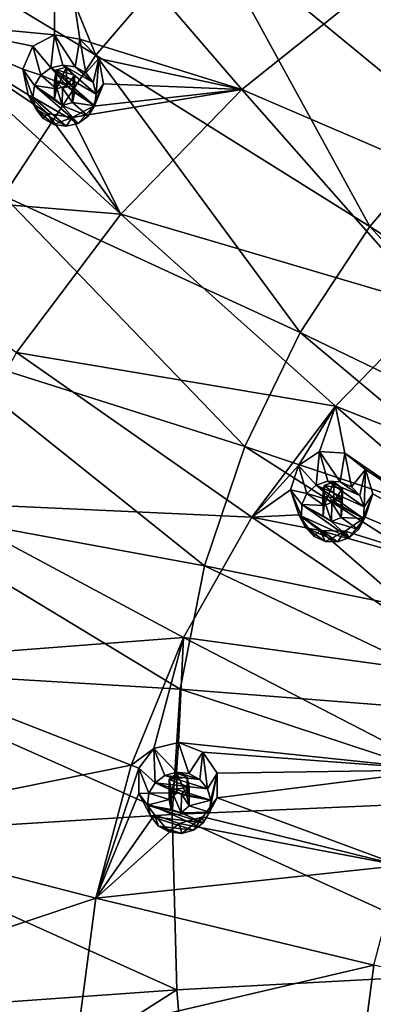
# Model space of a CAD drawing. Header units: millimetres. Extents: x -198 to 325, y 0 to 239.
# Tile 183 of 256: x -178 to -170, y 190 to 213. Entities that reach past the tile are written whole.
import ezdxf

# ---------------------------------------------------------------- set-up
doc = ezdxf.new("R2010")
doc.units = ezdxf.units.MM
doc.header["$LTSCALE"] = 65.185185
for name, color, linetype in [('2093', 7, 'CONTINUOUS'), ('2111', 7, 'CONTINUOUS'), ('2173', 7, 'CONTINUOUS'), ('2174', 7, 'CONTINUOUS'), ('2313', 7, 'CONTINUOUS'), ('2314', 7, 'CONTINUOUS'), ('2315', 7, 'CONTINUOUS'), ('2316', 7, 'CONTINUOUS'), ('2317', 7, 'CONTINUOUS'), ('2388', 7, 'CONTINUOUS'), ('2389', 7, 'CONTINUOUS'), ('2390', 7, 'CONTINUOUS'), ('2391', 7, 'CONTINUOUS'), ('2392', 7, 'CONTINUOUS'), ('2393', 7, 'CONTINUOUS'), ('2394', 7, 'CONTINUOUS'), ('2395', 7, 'CONTINUOUS'), ('2396', 7, 'CONTINUOUS'), ('2397', 7, 'CONTINUOUS')]:
    doc.layers.add(name, color=color, linetype=linetype)

msp = doc.modelspace()

# ---------------------------------------------------------------- linework, layer by layer
at = {"layer": '2093', "linetype": 'CONTINUOUS'}
for points in [[(-170.654, 217.755, 9.452), (-167.362, 220.065, 10.072), (-165.566, 212.306, 6.023), (-170.654, 217.755, 9.452)], [(-182.555, 215.856, 11.462), (-179.334, 219.617, 12.47), (-176.214, 212.036, 7.92), (-182.555, 215.856, 11.462)], [(-176.214, 212.036, 7.92), (-179.334, 219.617, 12.47), (-173.62, 215.064, 8.732), (-176.214, 212.036, 7.92)], [(-173.62, 215.064, 8.732), (-170.654, 217.755, 9.452), (-167.801, 210.278, 5.479), (-173.62, 215.064, 8.732)], [(-167.801, 210.278, 5.479), (-170.654, 217.755, 9.452), (-165.566, 212.306, 6.023), (-167.801, 210.278, 5.479)], [(-178.395, 208.717, 7.031), (-182.555, 215.856, 11.462), (-176.214, 212.036, 7.92), (-178.395, 208.717, 7.031)], [(-176.214, 212.036, 7.92), (-173.62, 215.064, 8.732), (-169.756, 207.996, 4.868), (-176.214, 212.036, 7.92)], [(-169.756, 207.996, 4.868), (-173.62, 215.064, 8.732), (-167.801, 210.278, 5.479), (-169.756, 207.996, 4.868)], [(-178.395, 208.717, 7.031), (-176.214, 212.036, 7.92), (-171.399, 205.495, 4.198), (-178.395, 208.717, 7.031)], [(-171.399, 205.495, 4.198), (-176.214, 212.036, 7.92), (-169.756, 207.996, 4.868), (-171.399, 205.495, 4.198)], [(-169.756, 207.996, 4.868), (-167.801, 210.278, 5.479), (-163.209, 203.754, 2.319), (-169.756, 207.996, 4.868)], [(-180.127, 205.161, 6.078), (-178.395, 208.717, 7.031), (-172.705, 202.814, 3.479), (-180.127, 205.161, 6.078)], [(-172.705, 202.814, 3.479), (-178.395, 208.717, 7.031), (-171.399, 205.495, 4.198), (-172.705, 202.814, 3.479)], [(-171.399, 205.495, 4.198), (-169.756, 207.996, 4.868), (-164.307, 202.082, 1.871), (-171.399, 205.495, 4.198)], [(-164.307, 202.082, 1.871), (-169.756, 207.996, 4.868), (-163.209, 203.754, 2.319), (-164.307, 202.082, 1.871)], [(-172.705, 202.814, 3.479), (-171.399, 205.495, 4.198), (-165.18, 200.29, 1.391), (-172.705, 202.814, 3.479)], [(-165.18, 200.29, 1.391), (-171.399, 205.495, 4.198), (-164.307, 202.082, 1.871), (-165.18, 200.29, 1.391)], [(-181.385, 201.422, 5.076), (-180.127, 205.161, 6.078), (-173.652, 199.997, 2.725), (-181.385, 201.422, 5.076)], [(-173.652, 199.997, 2.725), (-180.127, 205.161, 6.078), (-172.705, 202.814, 3.479), (-173.652, 199.997, 2.725)], [(-173.652, 199.997, 2.725), (-172.705, 202.814, 3.479), (-165.814, 198.406, 0.886), (-173.652, 199.997, 2.725)], [(-165.814, 198.406, 0.886), (-172.705, 202.814, 3.479), (-165.18, 200.29, 1.391), (-165.814, 198.406, 0.886)], [(-182.147, 197.562, 4.042), (-181.385, 201.422, 5.076), (-174.227, 197.088, 1.945), (-182.147, 197.562, 4.042)], [(-174.227, 197.088, 1.945), (-181.385, 201.422, 5.076), (-173.652, 199.997, 2.725), (-174.227, 197.088, 1.945)], [(-174.227, 197.088, 1.945), (-173.652, 199.997, 2.725), (-166.198, 196.461, 0.365), (-174.227, 197.088, 1.945)], [(-166.198, 196.461, 0.365), (-173.652, 199.997, 2.725), (-165.814, 198.406, 0.886), (-166.198, 196.461, 0.365)], [(-174.419, 194.131, 1.153), (-182.402, 193.639, 2.991), (-182.147, 197.562, 4.042), (-174.419, 194.131, 1.153)], [(-174.419, 194.131, 1.153), (-182.147, 197.562, 4.042), (-174.227, 197.088, 1.945), (-174.419, 194.131, 1.153)], [(-166.327, 194.484, -0.165), (-174.419, 194.131, 1.153), (-174.227, 197.088, 1.945), (-166.327, 194.484, -0.165)], [(-166.327, 194.484, -0.165), (-174.227, 197.088, 1.945), (-166.198, 196.461, 0.365), (-166.327, 194.484, -0.165)]]:
    msp.add_3dface(points, dxfattribs=at)
at = {"layer": '2111', "linetype": 'CONTINUOUS'}
for points in [[(-174.419, 194.131, 1.153), (-166.327, 194.484, -0.165), (-166.261, 190.429, -1.107), (-174.419, 194.131, 1.153)], [(-182.402, 193.639, 2.991), (-174.419, 194.131, 1.153), (-174.305, 189.997, 0.19), (-182.402, 193.639, 2.991)], [(-174.305, 189.997, 0.19), (-174.419, 194.131, 1.153), (-166.261, 190.429, -1.107), (-174.305, 189.997, 0.19)], [(-182.244, 189.432, 1.985), (-182.402, 193.639, 2.991), (-174.305, 189.997, 0.19), (-182.244, 189.432, 1.985)], [(-173.965, 185.863, -0.708), (-174.305, 189.997, 0.19), (-166.261, 190.429, -1.107), (-173.965, 185.863, -0.708)], [(-166.032, 186.364, -1.965), (-173.965, 185.863, -0.708), (-166.261, 190.429, -1.107), (-166.032, 186.364, -1.965)], [(-181.799, 185.237, 1.025), (-182.244, 189.432, 1.985), (-174.305, 189.997, 0.19), (-181.799, 185.237, 1.025)], [(-173.965, 185.863, -0.708), (-181.799, 185.237, 1.025), (-174.305, 189.997, 0.19), (-173.965, 185.863, -0.708)]]:
    msp.add_3dface(points, dxfattribs=at)
at = {"layer": '2173', "color": 7, "linetype": 'CONTINUOUS', "true_color": 0xe0e6ed}
for points in [[(-184.378, 218.595, 27.941), (-180.597, 212.84, 29.131), (-177.184, 216.351, 30.072), (-184.378, 218.595, 27.941)], [(-180.597, 212.84, 29.131), (-177.19, 212.515, 30.045), (-177.184, 216.351, 30.072), (-180.597, 212.84, 29.131)], [(-177.19, 212.515, 30.045), (-176.594, 212.411, 30.191), (-177.184, 216.351, 30.072), (-177.19, 212.515, 30.045)], [(-177.184, 216.351, 30.072), (-176.594, 212.411, 30.191), (-172.771, 211.23, 31.029), (-177.184, 216.351, 30.072)], [(-169.552, 213.802, 31.718), (-177.184, 216.351, 30.072), (-172.771, 211.23, 31.029), (-169.552, 213.802, 31.718)], [(-165.689, 208.187, 32.127), (-169.552, 213.802, 31.718), (-172.771, 211.23, 31.029), (-165.689, 208.187, 32.127)], [(-180.597, 212.84, 29.131), (-183.529, 208.943, 28.087), (-175.63, 208.288, 30.241), (-180.597, 212.84, 29.131)], [(-177.699, 212.246, 29.908), (-177.19, 212.515, 30.045), (-180.597, 212.84, 29.131), (-177.699, 212.246, 29.908)], [(-177.939, 211.71, 29.83), (-177.699, 212.246, 29.908), (-180.597, 212.84, 29.131), (-177.939, 211.71, 29.83)], [(-177.813, 211.1, 29.84), (-177.939, 211.71, 29.83), (-180.597, 212.84, 29.131), (-177.813, 211.1, 29.84)], [(-177.359, 210.66, 29.94), (-177.813, 211.1, 29.84), (-180.597, 212.84, 29.131), (-177.359, 210.66, 29.94)], [(-177.359, 210.66, 29.94), (-180.597, 212.84, 29.131), (-175.63, 208.288, 30.241), (-177.359, 210.66, 29.94)], [(-176.594, 212.411, 30.191), (-176.148, 211.959, 30.288), (-172.771, 211.23, 31.029), (-176.594, 212.411, 30.191)], [(-176.148, 211.959, 30.288), (-176.035, 211.359, 30.296), (-172.771, 211.23, 31.029), (-176.148, 211.959, 30.288)], [(-176.035, 211.359, 30.296), (-176.274, 210.835, 30.218), (-172.771, 211.23, 31.029), (-176.035, 211.359, 30.296)], [(-176.274, 210.835, 30.218), (-176.772, 210.568, 30.084), (-172.771, 211.23, 31.029), (-176.274, 210.835, 30.218)], [(-172.771, 211.23, 31.029), (-176.772, 210.568, 30.084), (-175.63, 208.288, 30.241), (-172.771, 211.23, 31.029)], [(-168.271, 206.123, 31.574), (-172.771, 211.23, 31.029), (-175.63, 208.288, 30.241), (-168.271, 206.123, 31.574)], [(-168.271, 206.123, 31.574), (-165.689, 208.187, 32.127), (-172.771, 211.23, 31.029), (-168.271, 206.123, 31.574)], [(-176.772, 210.568, 30.084), (-177.359, 210.66, 29.94), (-175.63, 208.288, 30.241), (-176.772, 210.568, 30.084)], [(-175.63, 208.288, 30.241), (-183.529, 208.943, 28.087), (-178.086, 205.024, 29.366), (-175.63, 208.288, 30.241)], [(-170.566, 203.763, 30.942), (-175.63, 208.288, 30.241), (-178.086, 205.024, 29.366), (-170.566, 203.763, 30.942)], [(-170.566, 203.763, 30.942), (-168.271, 206.123, 31.574), (-175.63, 208.288, 30.241), (-170.566, 203.763, 30.942)], [(-168.271, 206.123, 31.574), (-170.566, 203.763, 30.942), (-163.702, 201.051, 31.705), (-168.271, 206.123, 31.574)], [(-172.536, 201.144, 30.24), (-178.086, 205.024, 29.366), (-180.098, 201.488, 28.419), (-172.536, 201.144, 30.24)], [(-172.536, 201.144, 30.24), (-170.566, 203.763, 30.942), (-178.086, 205.024, 29.366), (-172.536, 201.144, 30.24)], [(-172.536, 201.144, 30.24), (-171.439, 202.363, 30.615), (-170.566, 203.763, 30.942), (-172.536, 201.144, 30.24)], [(-171.439, 202.363, 30.615), (-170.941, 202.695, 30.752), (-170.566, 203.763, 30.942), (-171.439, 202.363, 30.615)], [(-170.941, 202.695, 30.752), (-170.341, 202.657, 30.862), (-170.566, 203.763, 30.942), (-170.941, 202.695, 30.752)], [(-170.566, 203.763, 30.942), (-170.341, 202.657, 30.862), (-165.423, 199.281, 31.231), (-170.566, 203.763, 30.942)], [(-163.702, 201.051, 31.705), (-170.566, 203.763, 30.942), (-165.423, 199.281, 31.231), (-163.702, 201.051, 31.705)], [(-170.341, 202.657, 30.862), (-169.856, 202.267, 30.906), (-165.423, 199.281, 31.231), (-170.341, 202.657, 30.862)], [(-171.624, 201.789, 30.509), (-171.439, 202.363, 30.615), (-172.536, 201.144, 30.24), (-171.624, 201.789, 30.509)], [(-169.856, 202.267, 30.906), (-169.682, 201.691, 30.868), (-165.423, 199.281, 31.231), (-169.856, 202.267, 30.906)], [(-171.428, 201.203, 30.473), (-171.624, 201.789, 30.509), (-172.536, 201.144, 30.24), (-171.428, 201.203, 30.473)], [(-169.682, 201.691, 30.868), (-169.867, 201.141, 30.764), (-165.423, 199.281, 31.231), (-169.682, 201.691, 30.868)], [(-174.151, 198.307, 29.479), (-180.098, 201.488, 28.419), (-181.636, 197.737, 27.413), (-174.151, 198.307, 29.479)], [(-174.151, 198.307, 29.479), (-172.536, 201.144, 30.24), (-180.098, 201.488, 28.419), (-174.151, 198.307, 29.479)], [(-172.536, 201.144, 30.24), (-174.151, 198.307, 29.479), (-166.901, 197.317, 30.705), (-172.536, 201.144, 30.24)], [(-170.931, 200.833, 30.523), (-171.428, 201.203, 30.473), (-172.536, 201.144, 30.24), (-170.931, 200.833, 30.523)], [(-170.931, 200.833, 30.523), (-172.536, 201.144, 30.24), (-166.901, 197.317, 30.705), (-170.931, 200.833, 30.523)], [(-169.867, 201.141, 30.764), (-170.339, 200.815, 30.633), (-165.423, 199.281, 31.231), (-169.867, 201.141, 30.764)], [(-170.339, 200.815, 30.633), (-170.931, 200.833, 30.523), (-165.423, 199.281, 31.231), (-170.339, 200.815, 30.633)], [(-165.423, 199.281, 31.231), (-170.931, 200.833, 30.523), (-166.901, 197.317, 30.705), (-165.423, 199.281, 31.231)], [(-175.385, 195.296, 28.673), (-174.151, 198.307, 29.479), (-181.636, 197.737, 27.413), (-175.385, 195.296, 28.673)], [(-175.385, 195.296, 28.673), (-174.845, 195.688, 28.874), (-174.151, 198.307, 29.479), (-175.385, 195.296, 28.673)], [(-174.845, 195.688, 28.874), (-174.263, 195.833, 29.034), (-174.151, 198.307, 29.479), (-174.845, 195.688, 28.874)], [(-174.151, 198.307, 29.479), (-174.263, 195.833, 29.034), (-168.112, 195.189, 30.135), (-174.151, 198.307, 29.479)], [(-166.901, 197.317, 30.705), (-174.151, 198.307, 29.479), (-168.112, 195.189, 30.135), (-166.901, 197.317, 30.705)], [(-175.385, 195.296, 28.673), (-181.636, 197.737, 27.413), (-182.675, 193.828, 26.366), (-175.385, 195.296, 28.673)], [(-174.263, 195.833, 29.034), (-173.69, 195.603, 29.121), (-168.112, 195.189, 30.135), (-174.263, 195.833, 29.034)], [(-175.203, 195.227, 28.703), (-174.845, 195.688, 28.874), (-175.385, 195.296, 28.673), (-175.203, 195.227, 28.703)], [(-173.69, 195.603, 29.121), (-173.351, 195.105, 29.103), (-168.112, 195.189, 30.135), (-173.69, 195.603, 29.121)], [(-176.218, 192.16, 27.833), (-175.385, 195.296, 28.673), (-182.675, 193.828, 26.366), (-176.218, 192.16, 27.833)], [(-176.218, 192.16, 27.833), (-175.203, 195.227, 28.703), (-175.385, 195.296, 28.673), (-176.218, 192.16, 27.833)], [(-175.2, 194.626, 28.59), (-175.203, 195.227, 28.703), (-176.218, 192.16, 27.833), (-175.2, 194.626, 28.59)], [(-173.351, 195.105, 29.103), (-173.356, 194.528, 28.992), (-168.112, 195.189, 30.135), (-173.351, 195.105, 29.103)], [(-168.112, 195.189, 30.135), (-173.356, 194.528, 28.992), (-169.037, 192.931, 29.53), (-168.112, 195.189, 30.135)], [(-174.835, 194.126, 28.577), (-175.2, 194.626, 28.59), (-176.218, 192.16, 27.833), (-174.835, 194.126, 28.577)], [(-173.356, 194.528, 28.992), (-173.693, 194.081, 28.83), (-169.037, 192.931, 29.53), (-173.356, 194.528, 28.992)], [(-174.253, 193.92, 28.671), (-174.835, 194.126, 28.577), (-176.218, 192.16, 27.833), (-174.253, 193.92, 28.671)], [(-174.253, 193.92, 28.671), (-176.218, 192.16, 27.833), (-169.037, 192.931, 29.53), (-174.253, 193.92, 28.671)], [(-173.693, 194.081, 28.83), (-174.253, 193.92, 28.671), (-169.037, 192.931, 29.53), (-173.693, 194.081, 28.83)], [(-176.218, 192.16, 27.833), (-182.675, 193.828, 26.366), (-183.198, 189.825, 25.294), (-176.218, 192.16, 27.833)], [(-169.037, 192.931, 29.53), (-176.218, 192.16, 27.833), (-169.662, 190.58, 28.9), (-169.037, 192.931, 29.53)], [(-176.638, 188.948, 26.972), (-176.218, 192.16, 27.833), (-183.198, 189.825, 25.294), (-176.638, 188.948, 26.972)], [(-176.218, 192.16, 27.833), (-176.638, 188.948, 26.972), (-169.662, 190.58, 28.9), (-176.218, 192.16, 27.833)], [(-169.662, 190.58, 28.9), (-176.638, 188.948, 26.972), (-169.977, 188.171, 28.254), (-169.662, 190.58, 28.9)], [(-169.662, 190.58, 28.9), (-169.977, 188.171, 28.254), (-163.032, 189.092, 29.563), (-169.662, 190.58, 28.9)], [(-176.638, 188.948, 26.972), (-183.198, 189.825, 25.294), (-183.198, 185.79, 24.212), (-176.638, 188.948, 26.972)]]:
    msp.add_3dface(points, dxfattribs=at)
at = {"layer": '2174', "color": 7, "linetype": 'CONTINUOUS', "true_color": 0xe0e6ed}
for points in [[(-176.906, 211.757, 30.095), (-177.141, 211.693, 30.034), (-176.717, 211.569, 30.136), (-176.906, 211.757, 30.095)], [(-176.77, 211.325, 30.114), (-177.141, 211.693, 30.034), (-177.194, 211.448, 30.012), (-176.77, 211.325, 30.114)], [(-176.717, 211.569, 30.136), (-177.141, 211.693, 30.034), (-176.77, 211.325, 30.114), (-176.717, 211.569, 30.136)], [(-177.004, 211.261, 30.053), (-176.77, 211.325, 30.114), (-177.194, 211.448, 30.012), (-177.004, 211.261, 30.053)], [(-170.605, 201.98, 30.732), (-170.832, 201.89, 30.677), (-170.401, 201.821, 30.751), (-170.605, 201.98, 30.732)], [(-170.428, 201.575, 30.715), (-170.832, 201.89, 30.677), (-170.859, 201.643, 30.641), (-170.428, 201.575, 30.715)], [(-170.401, 201.821, 30.751), (-170.832, 201.89, 30.677), (-170.428, 201.575, 30.715), (-170.401, 201.821, 30.751)], [(-170.654, 201.484, 30.661), (-170.428, 201.575, 30.715), (-170.859, 201.643, 30.641), (-170.654, 201.484, 30.661)], [(-174.304, 195.11, 28.891), (-174.49, 194.956, 28.819), (-174.063, 195.017, 28.928), (-174.304, 195.11, 28.891)], [(-174.063, 195.017, 28.928), (-174.49, 194.956, 28.819), (-174.014, 194.776, 28.893), (-174.063, 195.017, 28.928)], [(-174.014, 194.776, 28.893), (-174.49, 194.956, 28.819), (-174.439, 194.714, 28.784), (-174.014, 194.776, 28.893)], [(-174.198, 194.623, 28.822), (-174.014, 194.776, 28.893), (-174.439, 194.714, 28.784), (-174.198, 194.623, 28.822)]]:
    msp.add_3dface(points, dxfattribs=at)
at = {"layer": '2313', "linetype": 'CONTINUOUS'}
for points in [[(-177.19, 212.515, 30.045), (-177.699, 212.246, 29.908), (-177.275, 211.738, 31.842), (-177.19, 212.515, 30.045)], [(-176.995, 211.805, 31.86), (-177.19, 212.515, 30.045), (-177.275, 211.738, 31.842), (-176.995, 211.805, 31.86)], [(-176.594, 212.411, 30.191), (-177.19, 212.515, 30.045), (-176.707, 211.765, 31.849), (-176.594, 212.411, 30.191)], [(-176.707, 211.765, 31.849), (-177.19, 212.515, 30.045), (-176.995, 211.805, 31.86), (-176.707, 211.765, 31.849)], [(-177.275, 211.738, 31.842), (-177.699, 212.246, 29.908), (-177.513, 211.567, 31.796), (-177.275, 211.738, 31.842)], [(-176.454, 211.621, 31.811), (-176.594, 212.411, 30.191), (-176.707, 211.765, 31.849), (-176.454, 211.621, 31.811)], [(-176.148, 211.959, 30.288), (-176.594, 212.411, 30.191), (-176.454, 211.621, 31.811), (-176.148, 211.959, 30.288)], [(-176.279, 211.392, 31.749), (-176.148, 211.959, 30.288), (-176.454, 211.621, 31.811), (-176.279, 211.392, 31.749)], [(-176.208, 211.12, 31.676), (-176.148, 211.959, 30.288), (-176.279, 211.392, 31.749), (-176.208, 211.12, 31.676)], [(-176.035, 211.359, 30.296), (-176.148, 211.959, 30.288), (-176.208, 211.12, 31.676), (-176.035, 211.359, 30.296)], [(-176.274, 210.835, 30.218), (-176.035, 211.359, 30.296), (-176.398, 210.598, 31.536), (-176.274, 210.835, 30.218)], [(-176.398, 210.598, 31.536), (-176.035, 211.359, 30.296), (-176.248, 210.844, 31.603), (-176.398, 210.598, 31.536)], [(-176.248, 210.844, 31.603), (-176.035, 211.359, 30.296), (-176.208, 211.12, 31.676), (-176.248, 210.844, 31.603)]]:
    msp.add_3dface(points, dxfattribs=at)
at = {"layer": '2314', "linetype": 'CONTINUOUS'}
for points in [[(-177.275, 211.738, 31.842), (-177.513, 211.567, 31.796), (-176.903, 211.318, 31.729), (-177.275, 211.738, 31.842)], [(-176.208, 211.12, 31.676), (-176.995, 211.805, 31.86), (-177.275, 211.738, 31.842), (-176.208, 211.12, 31.676)], [(-176.248, 210.844, 31.603), (-176.208, 211.12, 31.676), (-177.275, 211.738, 31.842), (-176.248, 210.844, 31.603)], [(-176.248, 210.844, 31.603), (-177.275, 211.738, 31.842), (-176.903, 211.318, 31.729), (-176.248, 210.844, 31.603)], [(-176.208, 211.12, 31.676), (-176.279, 211.392, 31.749), (-176.995, 211.805, 31.86), (-176.208, 211.12, 31.676)], [(-176.279, 211.392, 31.749), (-176.707, 211.765, 31.849), (-176.995, 211.805, 31.86), (-176.279, 211.392, 31.749)], [(-176.279, 211.392, 31.749), (-176.454, 211.621, 31.811), (-176.707, 211.765, 31.849), (-176.279, 211.392, 31.749)], [(-177.141, 211.244, 31.71), (-177.513, 211.567, 31.796), (-177.664, 211.32, 31.73), (-177.141, 211.244, 31.71)], [(-177.513, 211.567, 31.796), (-177.141, 211.244, 31.71), (-176.903, 211.318, 31.729), (-177.513, 211.567, 31.796)], [(-177.703, 211.044, 31.656), (-176.637, 210.427, 31.491), (-177.664, 211.32, 31.73), (-177.703, 211.044, 31.656)], [(-177.192, 211.007, 31.646), (-177.141, 211.244, 31.71), (-177.664, 211.32, 31.73), (-177.192, 211.007, 31.646)], [(-177.008, 210.847, 31.603), (-177.192, 211.007, 31.646), (-177.664, 211.32, 31.73), (-177.008, 210.847, 31.603)], [(-176.637, 210.427, 31.491), (-177.008, 210.847, 31.603), (-177.664, 211.32, 31.73), (-176.637, 210.427, 31.491)], [(-176.719, 211.157, 31.686), (-176.248, 210.844, 31.603), (-176.903, 211.318, 31.729), (-176.719, 211.157, 31.686)], [(-176.916, 210.36, 31.473), (-176.637, 210.427, 31.491), (-177.703, 211.044, 31.656), (-176.916, 210.36, 31.473)], [(-177.633, 210.772, 31.583), (-176.916, 210.36, 31.473), (-177.703, 211.044, 31.656), (-177.633, 210.772, 31.583)], [(-176.77, 210.921, 31.623), (-176.248, 210.844, 31.603), (-176.719, 211.157, 31.686), (-176.77, 210.921, 31.623)], [(-177.008, 210.847, 31.603), (-176.398, 210.598, 31.536), (-176.77, 210.921, 31.623), (-177.008, 210.847, 31.603)], [(-176.398, 210.598, 31.536), (-177.008, 210.847, 31.603), (-176.637, 210.427, 31.491), (-176.398, 210.598, 31.536)], [(-176.398, 210.598, 31.536), (-176.248, 210.844, 31.603), (-176.77, 210.921, 31.623), (-176.398, 210.598, 31.536)], [(-177.204, 210.4, 31.483), (-176.916, 210.36, 31.473), (-177.633, 210.772, 31.583), (-177.204, 210.4, 31.483)], [(-177.457, 210.544, 31.522), (-177.204, 210.4, 31.483), (-177.633, 210.772, 31.583), (-177.457, 210.544, 31.522)]]:
    msp.add_3dface(points, dxfattribs=at)
at = {"layer": '2315', "linetype": 'CONTINUOUS'}
for points in [[(-177.141, 211.693, 30.034), (-176.906, 211.757, 30.095), (-177.141, 211.244, 31.71), (-177.141, 211.693, 30.034)], [(-177.141, 211.244, 31.71), (-176.906, 211.757, 30.095), (-176.903, 211.318, 31.729), (-177.141, 211.244, 31.71)], [(-176.906, 211.757, 30.095), (-176.717, 211.569, 30.136), (-176.903, 211.318, 31.729), (-176.906, 211.757, 30.095)], [(-176.717, 211.569, 30.136), (-176.719, 211.157, 31.686), (-176.903, 211.318, 31.729), (-176.717, 211.569, 30.136)], [(-176.717, 211.569, 30.136), (-176.77, 211.325, 30.114), (-176.719, 211.157, 31.686), (-176.717, 211.569, 30.136)], [(-176.77, 211.325, 30.114), (-176.77, 210.921, 31.623), (-176.719, 211.157, 31.686), (-176.77, 211.325, 30.114)]]:
    msp.add_3dface(points, dxfattribs=at)
at = {"layer": '2316', "linetype": 'CONTINUOUS'}
for points in [[(-177.699, 212.246, 29.908), (-177.939, 211.71, 29.83), (-177.513, 211.567, 31.796), (-177.699, 212.246, 29.908)], [(-177.939, 211.71, 29.83), (-177.813, 211.1, 29.84), (-177.703, 211.044, 31.656), (-177.939, 211.71, 29.83)], [(-177.513, 211.567, 31.796), (-177.939, 211.71, 29.83), (-177.664, 211.32, 31.73), (-177.513, 211.567, 31.796)], [(-177.939, 211.71, 29.83), (-177.703, 211.044, 31.656), (-177.664, 211.32, 31.73), (-177.939, 211.71, 29.83)], [(-177.813, 211.1, 29.84), (-177.359, 210.66, 29.94), (-177.457, 210.544, 31.522), (-177.813, 211.1, 29.84)], [(-177.813, 211.1, 29.84), (-177.457, 210.544, 31.522), (-177.633, 210.772, 31.583), (-177.813, 211.1, 29.84)], [(-177.813, 211.1, 29.84), (-177.633, 210.772, 31.583), (-177.703, 211.044, 31.656), (-177.813, 211.1, 29.84)], [(-176.772, 210.568, 30.084), (-176.274, 210.835, 30.218), (-176.637, 210.427, 31.491), (-176.772, 210.568, 30.084)], [(-176.274, 210.835, 30.218), (-176.398, 210.598, 31.536), (-176.637, 210.427, 31.491), (-176.274, 210.835, 30.218)], [(-177.359, 210.66, 29.94), (-177.204, 210.4, 31.483), (-177.457, 210.544, 31.522), (-177.359, 210.66, 29.94)], [(-177.359, 210.66, 29.94), (-176.772, 210.568, 30.084), (-177.204, 210.4, 31.483), (-177.359, 210.66, 29.94)], [(-176.772, 210.568, 30.084), (-176.916, 210.36, 31.473), (-177.204, 210.4, 31.483), (-176.772, 210.568, 30.084)], [(-176.772, 210.568, 30.084), (-176.637, 210.427, 31.491), (-176.916, 210.36, 31.473), (-176.772, 210.568, 30.084)]]:
    msp.add_3dface(points, dxfattribs=at)
at = {"layer": '2317', "linetype": 'CONTINUOUS'}
for points in [[(-177.194, 211.448, 30.012), (-177.141, 211.693, 30.034), (-177.192, 211.007, 31.646), (-177.194, 211.448, 30.012)], [(-177.141, 211.693, 30.034), (-177.141, 211.244, 31.71), (-177.192, 211.007, 31.646), (-177.141, 211.693, 30.034)], [(-177.004, 211.261, 30.053), (-177.194, 211.448, 30.012), (-177.008, 210.847, 31.603), (-177.004, 211.261, 30.053)], [(-177.194, 211.448, 30.012), (-177.192, 211.007, 31.646), (-177.008, 210.847, 31.603), (-177.194, 211.448, 30.012)], [(-176.77, 211.325, 30.114), (-177.004, 211.261, 30.053), (-176.77, 210.921, 31.623), (-176.77, 211.325, 30.114)], [(-177.004, 211.261, 30.053), (-177.008, 210.847, 31.603), (-176.77, 210.921, 31.623), (-177.004, 211.261, 30.053)]]:
    msp.add_3dface(points, dxfattribs=at)
at = {"layer": '2388', "linetype": 'CONTINUOUS'}
for points in [[(-174.263, 195.833, 29.034), (-174.845, 195.688, 28.874), (-174.312, 195.132, 30.748), (-174.263, 195.833, 29.034)], [(-174.02, 195.1, 30.74), (-174.263, 195.833, 29.034), (-174.312, 195.132, 30.748), (-174.02, 195.1, 30.74)], [(-173.69, 195.603, 29.121), (-174.263, 195.833, 29.034), (-174.02, 195.1, 30.74), (-173.69, 195.603, 29.121)], [(-174.845, 195.688, 28.874), (-175.203, 195.227, 28.703), (-174.819, 194.884, 30.682), (-174.845, 195.688, 28.874)], [(-174.312, 195.132, 30.748), (-174.845, 195.688, 28.874), (-174.592, 195.055, 30.728), (-174.312, 195.132, 30.748)], [(-174.592, 195.055, 30.728), (-174.845, 195.688, 28.874), (-174.819, 194.884, 30.682), (-174.592, 195.055, 30.728)], [(-173.764, 194.96, 30.702), (-173.69, 195.603, 29.121), (-174.02, 195.1, 30.74), (-173.764, 194.96, 30.702)], [(-173.585, 194.739, 30.643), (-173.69, 195.603, 29.121), (-173.764, 194.96, 30.702), (-173.585, 194.739, 30.643)], [(-173.351, 195.105, 29.103), (-173.69, 195.603, 29.121), (-173.585, 194.739, 30.643), (-173.351, 195.105, 29.103)], [(-174.819, 194.884, 30.682), (-175.203, 195.227, 28.703), (-174.965, 194.635, 30.615), (-174.819, 194.884, 30.682)], [(-173.505, 194.472, 30.571), (-173.351, 195.105, 29.103), (-173.585, 194.739, 30.643), (-173.505, 194.472, 30.571)], [(-173.356, 194.528, 28.992), (-173.351, 195.105, 29.103), (-173.539, 194.187, 30.495), (-173.356, 194.528, 28.992)], [(-173.539, 194.187, 30.495), (-173.351, 195.105, 29.103), (-173.505, 194.472, 30.571), (-173.539, 194.187, 30.495)]]:
    msp.add_3dface(points, dxfattribs=at)
at = {"layer": '2389', "linetype": 'CONTINUOUS'}
for points in [[(-173.585, 194.739, 30.643), (-174.592, 195.055, 30.728), (-174.819, 194.884, 30.682), (-173.585, 194.739, 30.643)], [(-173.764, 194.96, 30.702), (-174.312, 195.132, 30.748), (-174.592, 195.055, 30.728), (-173.764, 194.96, 30.702)], [(-173.585, 194.739, 30.643), (-173.764, 194.96, 30.702), (-174.592, 195.055, 30.728), (-173.585, 194.739, 30.643)], [(-173.764, 194.96, 30.702), (-174.02, 195.1, 30.74), (-174.312, 195.132, 30.748), (-173.764, 194.96, 30.702)], [(-174.819, 194.884, 30.682), (-174.965, 194.635, 30.615), (-174.303, 194.647, 30.618), (-174.819, 194.884, 30.682)], [(-173.505, 194.472, 30.571), (-173.585, 194.739, 30.643), (-174.819, 194.884, 30.682), (-173.505, 194.472, 30.571)], [(-173.505, 194.472, 30.571), (-174.819, 194.884, 30.682), (-174.303, 194.647, 30.618), (-173.505, 194.472, 30.571)], [(-174.49, 194.486, 30.575), (-174.965, 194.635, 30.615), (-174.999, 194.35, 30.539), (-174.49, 194.486, 30.575)], [(-174.965, 194.635, 30.615), (-174.49, 194.486, 30.575), (-174.303, 194.647, 30.618), (-174.965, 194.635, 30.615)], [(-174.067, 194.573, 30.598), (-173.505, 194.472, 30.571), (-174.303, 194.647, 30.618), (-174.067, 194.573, 30.598)], [(-174.014, 194.336, 30.535), (-173.505, 194.472, 30.571), (-174.067, 194.573, 30.598), (-174.014, 194.336, 30.535)], [(-174.437, 194.249, 30.512), (-174.49, 194.486, 30.575), (-174.999, 194.35, 30.539), (-174.437, 194.249, 30.512)], [(-174.201, 194.175, 30.492), (-174.437, 194.249, 30.512), (-174.999, 194.35, 30.539), (-174.201, 194.175, 30.492)], [(-173.685, 193.938, 30.428), (-174.201, 194.175, 30.492), (-174.999, 194.35, 30.539), (-173.685, 193.938, 30.428)], [(-174.919, 194.083, 30.467), (-173.685, 193.938, 30.428), (-174.999, 194.35, 30.539), (-174.919, 194.083, 30.467)], [(-174.201, 194.175, 30.492), (-173.539, 194.187, 30.495), (-174.014, 194.336, 30.535), (-174.201, 194.175, 30.492)], [(-173.539, 194.187, 30.495), (-173.505, 194.472, 30.571), (-174.014, 194.336, 30.535), (-173.539, 194.187, 30.495)], [(-173.912, 193.767, 30.382), (-173.685, 193.938, 30.428), (-174.919, 194.083, 30.467), (-173.912, 193.767, 30.382)], [(-174.74, 193.862, 30.408), (-173.912, 193.767, 30.382), (-174.919, 194.083, 30.467), (-174.74, 193.862, 30.408)], [(-173.539, 194.187, 30.495), (-174.201, 194.175, 30.492), (-173.685, 193.938, 30.428), (-173.539, 194.187, 30.495)], [(-174.191, 193.689, 30.362), (-173.912, 193.767, 30.382), (-174.74, 193.862, 30.408), (-174.191, 193.689, 30.362)], [(-174.484, 193.722, 30.37), (-174.191, 193.689, 30.362), (-174.74, 193.862, 30.408), (-174.484, 193.722, 30.37)]]:
    msp.add_3dface(points, dxfattribs=at)
at = {"layer": '2390', "linetype": 'CONTINUOUS'}
for points in [[(-174.49, 194.956, 28.819), (-174.304, 195.11, 28.891), (-174.49, 194.486, 30.575), (-174.49, 194.956, 28.819)], [(-174.49, 194.486, 30.575), (-174.304, 195.11, 28.891), (-174.303, 194.647, 30.618), (-174.49, 194.486, 30.575)], [(-174.304, 195.11, 28.891), (-174.063, 195.017, 28.928), (-174.067, 194.573, 30.598), (-174.304, 195.11, 28.891)], [(-174.304, 195.11, 28.891), (-174.067, 194.573, 30.598), (-174.303, 194.647, 30.618), (-174.304, 195.11, 28.891)], [(-174.063, 195.017, 28.928), (-174.014, 194.776, 28.893), (-174.067, 194.573, 30.598), (-174.063, 195.017, 28.928)], [(-174.014, 194.776, 28.893), (-174.014, 194.336, 30.535), (-174.067, 194.573, 30.598), (-174.014, 194.776, 28.893)]]:
    msp.add_3dface(points, dxfattribs=at)
at = {"layer": '2391', "linetype": 'CONTINUOUS'}
for points in [[(-175.203, 195.227, 28.703), (-175.2, 194.626, 28.59), (-174.965, 194.635, 30.615), (-175.203, 195.227, 28.703)], [(-174.965, 194.635, 30.615), (-175.2, 194.626, 28.59), (-174.999, 194.35, 30.539), (-174.965, 194.635, 30.615)], [(-175.2, 194.626, 28.59), (-174.835, 194.126, 28.577), (-174.919, 194.083, 30.467), (-175.2, 194.626, 28.59)], [(-175.2, 194.626, 28.59), (-174.919, 194.083, 30.467), (-174.999, 194.35, 30.539), (-175.2, 194.626, 28.59)], [(-173.693, 194.081, 28.83), (-173.356, 194.528, 28.992), (-173.685, 193.938, 30.428), (-173.693, 194.081, 28.83)], [(-173.356, 194.528, 28.992), (-173.539, 194.187, 30.495), (-173.685, 193.938, 30.428), (-173.356, 194.528, 28.992)], [(-174.835, 194.126, 28.577), (-174.74, 193.862, 30.408), (-174.919, 194.083, 30.467), (-174.835, 194.126, 28.577)], [(-174.835, 194.126, 28.577), (-174.253, 193.92, 28.671), (-174.484, 193.722, 30.37), (-174.835, 194.126, 28.577)], [(-174.835, 194.126, 28.577), (-174.484, 193.722, 30.37), (-174.74, 193.862, 30.408), (-174.835, 194.126, 28.577)], [(-174.253, 193.92, 28.671), (-174.191, 193.689, 30.362), (-174.484, 193.722, 30.37), (-174.253, 193.92, 28.671)], [(-174.253, 193.92, 28.671), (-173.693, 194.081, 28.83), (-174.191, 193.689, 30.362), (-174.253, 193.92, 28.671)], [(-173.693, 194.081, 28.83), (-173.912, 193.767, 30.382), (-174.191, 193.689, 30.362), (-173.693, 194.081, 28.83)], [(-173.693, 194.081, 28.83), (-173.685, 193.938, 30.428), (-173.912, 193.767, 30.382), (-173.693, 194.081, 28.83)]]:
    msp.add_3dface(points, dxfattribs=at)
at = {"layer": '2392', "linetype": 'CONTINUOUS'}
for points in [[(-174.439, 194.714, 28.784), (-174.49, 194.956, 28.819), (-174.437, 194.249, 30.512), (-174.439, 194.714, 28.784)], [(-174.49, 194.956, 28.819), (-174.49, 194.486, 30.575), (-174.437, 194.249, 30.512), (-174.49, 194.956, 28.819)], [(-174.198, 194.623, 28.822), (-174.439, 194.714, 28.784), (-174.201, 194.175, 30.492), (-174.198, 194.623, 28.822)], [(-174.439, 194.714, 28.784), (-174.437, 194.249, 30.512), (-174.201, 194.175, 30.492), (-174.439, 194.714, 28.784)], [(-174.198, 194.623, 28.822), (-174.201, 194.175, 30.492), (-174.014, 194.336, 30.535), (-174.198, 194.623, 28.822)], [(-174.014, 194.776, 28.893), (-174.198, 194.623, 28.822), (-174.014, 194.336, 30.535), (-174.014, 194.776, 28.893)]]:
    msp.add_3dface(points, dxfattribs=at)
at = {"layer": '2393', "linetype": 'CONTINUOUS'}
for points in [[(-170.941, 202.695, 30.752), (-171.439, 202.363, 30.615), (-171.018, 201.897, 32.561), (-170.941, 202.695, 30.752)], [(-170.747, 201.992, 32.586), (-170.941, 202.695, 30.752), (-171.018, 201.897, 32.561), (-170.747, 201.992, 32.586)], [(-170.341, 202.657, 30.862), (-170.941, 202.695, 30.752), (-170.457, 201.981, 32.584), (-170.341, 202.657, 30.862)], [(-170.457, 201.981, 32.584), (-170.941, 202.695, 30.752), (-170.747, 201.992, 32.586), (-170.457, 201.981, 32.584)], [(-170.189, 201.863, 32.552), (-170.341, 202.657, 30.862), (-170.457, 201.981, 32.584), (-170.189, 201.863, 32.552)], [(-169.856, 202.267, 30.906), (-170.341, 202.657, 30.862), (-170.189, 201.863, 32.552), (-169.856, 202.267, 30.906)], [(-171.018, 201.897, 32.561), (-171.439, 202.363, 30.615), (-171.237, 201.703, 32.509), (-171.018, 201.897, 32.561)], [(-169.99, 201.654, 32.496), (-169.856, 202.267, 30.906), (-170.189, 201.863, 32.552), (-169.99, 201.654, 32.496)], [(-169.89, 201.39, 32.425), (-169.856, 202.267, 30.906), (-169.99, 201.654, 32.496), (-169.89, 201.39, 32.425)], [(-169.682, 201.691, 30.868), (-169.856, 202.267, 30.906), (-169.89, 201.39, 32.425), (-169.682, 201.691, 30.868)], [(-169.867, 201.141, 30.764), (-169.682, 201.691, 30.868), (-170.023, 200.851, 32.281), (-169.867, 201.141, 30.764)], [(-170.023, 200.851, 32.281), (-169.682, 201.691, 30.868), (-169.9, 201.112, 32.351), (-170.023, 200.851, 32.281)], [(-169.9, 201.112, 32.351), (-169.682, 201.691, 30.868), (-169.89, 201.39, 32.425), (-169.9, 201.112, 32.351)]]:
    msp.add_3dface(points, dxfattribs=at)
at = {"layer": '2394', "linetype": 'CONTINUOUS'}
for points in [[(-169.89, 201.39, 32.425), (-170.747, 201.992, 32.586), (-171.018, 201.897, 32.561), (-169.89, 201.39, 32.425)], [(-169.89, 201.39, 32.425), (-169.99, 201.654, 32.496), (-170.747, 201.992, 32.586), (-169.89, 201.39, 32.425)], [(-169.99, 201.654, 32.496), (-170.457, 201.981, 32.584), (-170.747, 201.992, 32.586), (-169.99, 201.654, 32.496)], [(-169.99, 201.654, 32.496), (-170.189, 201.863, 32.552), (-170.457, 201.981, 32.584), (-169.99, 201.654, 32.496)], [(-171.018, 201.897, 32.561), (-171.237, 201.703, 32.509), (-170.603, 201.517, 32.459), (-171.018, 201.897, 32.561)], [(-169.9, 201.112, 32.351), (-169.89, 201.39, 32.425), (-171.018, 201.897, 32.561), (-169.9, 201.112, 32.351)], [(-169.9, 201.112, 32.351), (-171.018, 201.897, 32.561), (-170.603, 201.517, 32.459), (-169.9, 201.112, 32.351)], [(-170.832, 201.419, 32.433), (-171.237, 201.703, 32.509), (-171.36, 201.442, 32.439), (-170.832, 201.419, 32.433)], [(-171.237, 201.703, 32.509), (-170.832, 201.419, 32.433), (-170.603, 201.517, 32.459), (-171.237, 201.703, 32.509)], [(-170.403, 201.376, 32.421), (-169.9, 201.112, 32.351), (-170.603, 201.517, 32.459), (-170.403, 201.376, 32.421)], [(-171.369, 201.164, 32.365), (-170.242, 200.658, 32.229), (-171.36, 201.442, 32.439), (-171.369, 201.164, 32.365)], [(-170.857, 201.179, 32.369), (-170.832, 201.419, 32.433), (-171.36, 201.442, 32.439), (-170.857, 201.179, 32.369)], [(-170.657, 201.038, 32.331), (-170.857, 201.179, 32.369), (-171.36, 201.442, 32.439), (-170.657, 201.038, 32.331)], [(-170.242, 200.658, 32.229), (-170.657, 201.038, 32.331), (-171.36, 201.442, 32.439), (-170.242, 200.658, 32.229)], [(-170.428, 201.135, 32.357), (-169.9, 201.112, 32.351), (-170.403, 201.376, 32.421), (-170.428, 201.135, 32.357)], [(-170.513, 200.563, 32.204), (-170.242, 200.658, 32.229), (-171.369, 201.164, 32.365), (-170.513, 200.563, 32.204)], [(-171.27, 200.901, 32.294), (-170.513, 200.563, 32.204), (-171.369, 201.164, 32.365), (-171.27, 200.901, 32.294)], [(-170.657, 201.038, 32.331), (-170.023, 200.851, 32.281), (-170.428, 201.135, 32.357), (-170.657, 201.038, 32.331)], [(-170.023, 200.851, 32.281), (-169.9, 201.112, 32.351), (-170.428, 201.135, 32.357), (-170.023, 200.851, 32.281)], [(-170.803, 200.573, 32.206), (-170.513, 200.563, 32.204), (-171.27, 200.901, 32.294), (-170.803, 200.573, 32.206)], [(-171.071, 200.691, 32.238), (-170.803, 200.573, 32.206), (-171.27, 200.901, 32.294), (-171.071, 200.691, 32.238)], [(-170.023, 200.851, 32.281), (-170.657, 201.038, 32.331), (-170.242, 200.658, 32.229), (-170.023, 200.851, 32.281)]]:
    msp.add_3dface(points, dxfattribs=at)
at = {"layer": '2395', "linetype": 'CONTINUOUS'}
for points in [[(-170.832, 201.89, 30.677), (-170.605, 201.98, 30.732), (-170.832, 201.419, 32.433), (-170.832, 201.89, 30.677)], [(-170.832, 201.419, 32.433), (-170.605, 201.98, 30.732), (-170.603, 201.517, 32.459), (-170.832, 201.419, 32.433)], [(-170.605, 201.98, 30.732), (-170.401, 201.821, 30.751), (-170.603, 201.517, 32.459), (-170.605, 201.98, 30.732)], [(-170.401, 201.821, 30.751), (-170.403, 201.376, 32.421), (-170.603, 201.517, 32.459), (-170.401, 201.821, 30.751)], [(-170.401, 201.821, 30.751), (-170.428, 201.575, 30.715), (-170.403, 201.376, 32.421), (-170.401, 201.821, 30.751)], [(-170.428, 201.575, 30.715), (-170.428, 201.135, 32.357), (-170.403, 201.376, 32.421), (-170.428, 201.575, 30.715)]]:
    msp.add_3dface(points, dxfattribs=at)
at = {"layer": '2396', "linetype": 'CONTINUOUS'}
for points in [[(-171.439, 202.363, 30.615), (-171.624, 201.789, 30.509), (-171.237, 201.703, 32.509), (-171.439, 202.363, 30.615)], [(-171.624, 201.789, 30.509), (-171.428, 201.203, 30.473), (-171.369, 201.164, 32.365), (-171.624, 201.789, 30.509)], [(-171.237, 201.703, 32.509), (-171.624, 201.789, 30.509), (-171.36, 201.442, 32.439), (-171.237, 201.703, 32.509)], [(-171.624, 201.789, 30.509), (-171.369, 201.164, 32.365), (-171.36, 201.442, 32.439), (-171.624, 201.789, 30.509)], [(-171.428, 201.203, 30.473), (-170.931, 200.833, 30.523), (-171.071, 200.691, 32.238), (-171.428, 201.203, 30.473)], [(-171.428, 201.203, 30.473), (-171.071, 200.691, 32.238), (-171.27, 200.901, 32.294), (-171.428, 201.203, 30.473)], [(-171.428, 201.203, 30.473), (-171.27, 200.901, 32.294), (-171.369, 201.164, 32.365), (-171.428, 201.203, 30.473)], [(-170.339, 200.815, 30.633), (-169.867, 201.141, 30.764), (-170.242, 200.658, 32.229), (-170.339, 200.815, 30.633)], [(-169.867, 201.141, 30.764), (-170.023, 200.851, 32.281), (-170.242, 200.658, 32.229), (-169.867, 201.141, 30.764)], [(-170.931, 200.833, 30.523), (-170.803, 200.573, 32.206), (-171.071, 200.691, 32.238), (-170.931, 200.833, 30.523)], [(-170.931, 200.833, 30.523), (-170.339, 200.815, 30.633), (-170.803, 200.573, 32.206), (-170.931, 200.833, 30.523)], [(-170.339, 200.815, 30.633), (-170.513, 200.563, 32.204), (-170.803, 200.573, 32.206), (-170.339, 200.815, 30.633)], [(-170.339, 200.815, 30.633), (-170.242, 200.658, 32.229), (-170.513, 200.563, 32.204), (-170.339, 200.815, 30.633)]]:
    msp.add_3dface(points, dxfattribs=at)
at = {"layer": '2397', "linetype": 'CONTINUOUS'}
for points in [[(-170.859, 201.643, 30.641), (-170.832, 201.89, 30.677), (-170.857, 201.179, 32.369), (-170.859, 201.643, 30.641)], [(-170.832, 201.89, 30.677), (-170.832, 201.419, 32.433), (-170.857, 201.179, 32.369), (-170.832, 201.89, 30.677)], [(-170.654, 201.484, 30.661), (-170.859, 201.643, 30.641), (-170.657, 201.038, 32.331), (-170.654, 201.484, 30.661)], [(-170.859, 201.643, 30.641), (-170.857, 201.179, 32.369), (-170.657, 201.038, 32.331), (-170.859, 201.643, 30.641)], [(-170.428, 201.575, 30.715), (-170.654, 201.484, 30.661), (-170.428, 201.135, 32.357), (-170.428, 201.575, 30.715)], [(-170.654, 201.484, 30.661), (-170.657, 201.038, 32.331), (-170.428, 201.135, 32.357), (-170.654, 201.484, 30.661)]]:
    msp.add_3dface(points, dxfattribs=at)

doc.saveas('drawing.dxf')
